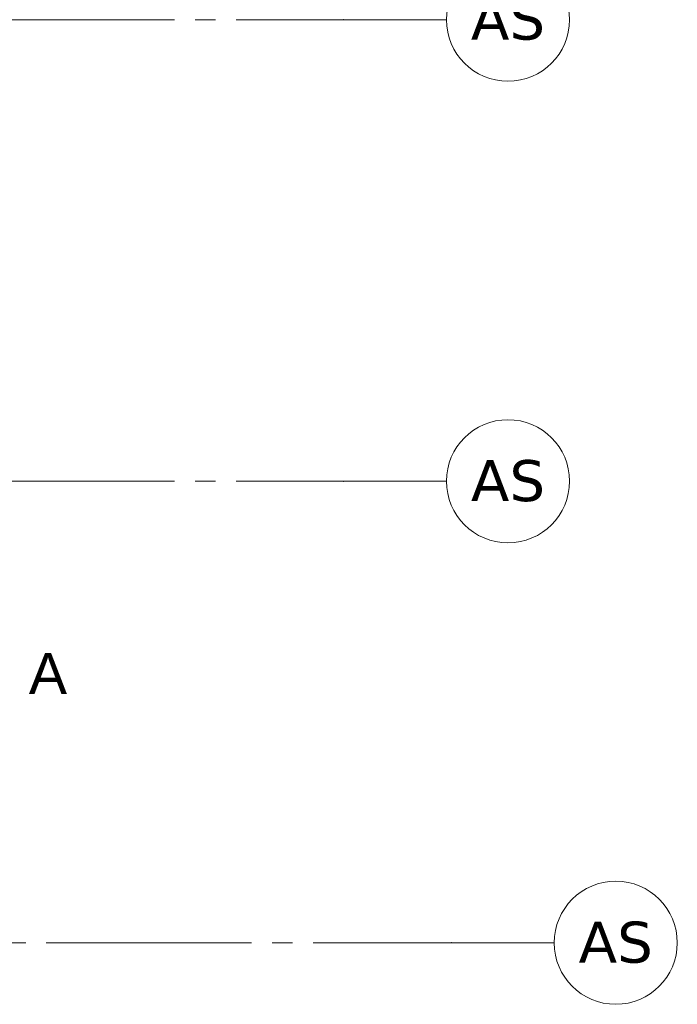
# Model space of a CAD drawing. Header units: millimetres. Extents: x -14925 to 266687, y -3550 to 35834.
# Tile 80 of 244: x 28616 to 35025, y -600 to 9000. Entities that reach past the tile are written whole.
import ezdxf
from ezdxf.enums import TextEntityAlignment as Align

# ---------------------------------------------------------------- set-up
doc = ezdxf.new("R2010")
doc.units = ezdxf.units.MM
doc.header["$MEASUREMENT"] = 0
doc.linetypes.add('B0204', pattern=[2600, 2000, -200, 200, -200])
doc.layers.add('A Lijn doorsnede', color=7, linetype='Continuous')
doc.layers.add('A Stramien', color=7, linetype='Continuous')
doc.styles.add('GENERATED_STYLE_2', font='verdana.ttf')
doc.styles.add('GENERATED_STYLE_3', font='arial.ttf')

# ---------------------------------------------------------------- blocks, each defined once
blk = doc.blocks.new('Standard grid marker_3')
at = {"layer": 'A Stramien', "color": 7, "linetype": 'B0204', "lineweight": 0}
for p, q in [((1000, 0), (46550, 0)), ((46550, 0), (47550, 0))]:
    blk.add_line(p, q, dxfattribs=at)
at = {"layer": 'A Stramien', "color": 7, "linetype": 'Continuous', "lineweight": 0, "flags": 128}
blk.add_lwpolyline([(48750, 0, 1), (47550, 0, 1)], format="xyb", close=True, dxfattribs=at)
at = {"layer": 'A Stramien', "color": 7, "linetype": 'B0204', "lineweight": 0}
blk.add_point((46550, 0), dxfattribs=at)
blk.add_point((46550, 0), dxfattribs=at)
at = {"layer": 'A Stramien', "color": 9, "lineweight": 0, "style": 'GENERATED_STYLE_2'}
for tag, p in [('AC_MarkerText_1_0', (-600, 206.1)), ('AC_MarkerText_1_1', (48150, 206.1))]:
    blk.add_attdef(tag, text='', height=400, dxfattribs=at).set_placement(p, align=Align.TOP_CENTER)
blk = doc.blocks.new('Standard grid marker_5')
at = {"layer": 'A Stramien', "color": 7, "linetype": 'B0204', "lineweight": 0}
for p, q in [((1000, 0), (0, 0)), ((1000, 0), (12450, 0)), ((12450, 0), (13450, 0))]:
    blk.add_line(p, q, dxfattribs=at)
at = {"layer": 'A Stramien', "color": 7, "linetype": 'Continuous', "lineweight": 0, "flags": 128}
blk.add_lwpolyline([(14650, 0, 1), (13450, 0, 1)], format="xyb", close=True, dxfattribs=at)
at = {"layer": 'A Stramien', "color": 7, "linetype": 'B0204', "lineweight": 0}
blk.add_point((12450, 0), dxfattribs=at)
blk.add_point((12450, 0), dxfattribs=at)
at = {"layer": 'A Stramien', "color": 9, "lineweight": 0, "style": 'GENERATED_STYLE_2'}
blk.add_attdef('AC_MarkerText_1', text='', height=400, rotation=180, dxfattribs=at).set_placement((14050, -491.1), align=Align.TOP_CENTER)
blk = doc.blocks.new('Cutting Plane_1_3', base_point=(-10225, 2304.9))
at = {"layer": 'A Lijn doorsnede', "color": 2, "lineweight": 0, "insert": (28705, 2424.9), "char_height": 400, "attachment_point": 7, "style": 'GENERATED_STYLE_3'}
blk.add_mtext('\\A1;{\\pql;\\pt0;\\fArial|b0|i0|c0|p0;\\W1.000000;A}', dxfattribs=at)

msp = doc.modelspace()

# ---------------------------------------------------------------- block references
at = {"layer": 'A Lijn doorsnede', "color": 9, "lineweight": 0}
msp.add_blockref('Cutting Plane_1_3', (-10225, 2304.9), dxfattribs=at)
at = {"layer": 'A Stramien', "color": 1, "linetype": 'Continuous', "lineweight": 0}
ref = msp.add_blockref('Standard grid marker_5', (19325, 9000), dxfattribs=dict(at, xscale=-1, zscale=1000, rotation=180))
ref.add_attrib('AC_MarkerText_1', 'AS', dxfattribs={"color": 9, "lineweight": 0, "height": 400, "style": 'GENERATED_STYLE_2'}).set_placement((33375, 9206.1), align=Align.TOP_CENTER)
ref = msp.add_blockref('Standard grid marker_5', (19325, 4500), dxfattribs=dict(at, xscale=-1, zscale=1000, rotation=180))
ref.add_attrib('AC_MarkerText_1', 'AS', dxfattribs={"color": 9, "lineweight": 0, "height": 400, "style": 'GENERATED_STYLE_2'}).set_placement((33375, 4706.1), align=Align.TOP_CENTER)
ref = msp.add_blockref('Standard grid marker_3', (-13725, 0), dxfattribs=dict(at, zscale=1000))
ref.add_attrib('AC_MarkerText_1_1', 'AS', dxfattribs={"color": 9, "lineweight": 0, "height": 400, "style": 'GENERATED_STYLE_2'}).set_placement((34425, 206.1), align=Align.TOP_CENTER)

doc.saveas('drawing.dxf')
